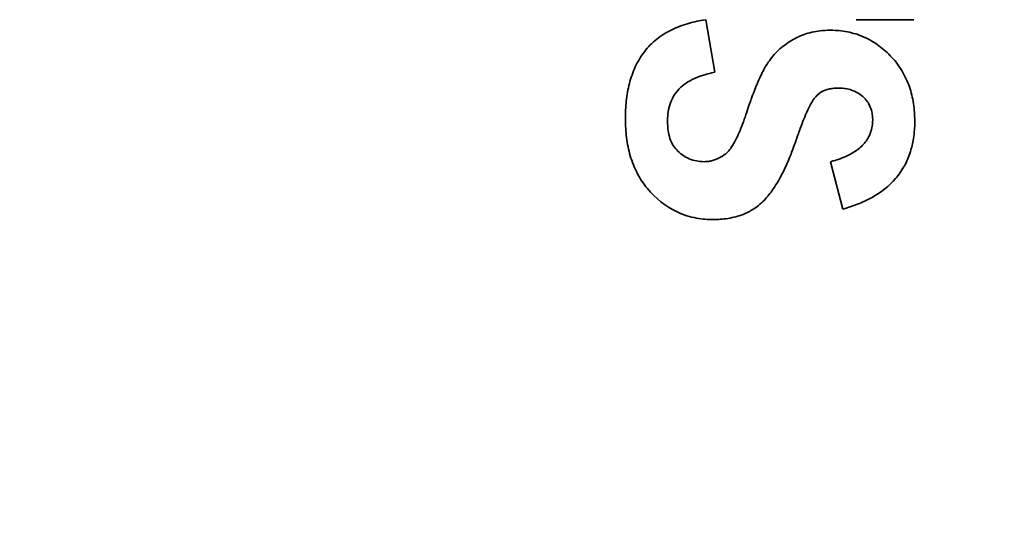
# Model space of a CAD drawing. Header units: millimetres. Extents: x 0 to 7128, y 0 to 5040.
# Tile 46 of 95: x 1223.61 to 1236.61, y 2845.35 to 2852. Entities that reach past the tile are written whole.
import ezdxf

# ---------------------------------------------------------------- set-up
doc = ezdxf.new("R2010")
doc.units = ezdxf.units.MM
doc.header["$LTSCALE"] = 12
doc.layers.add('Spigoli visibili(ISO)', color=7, linetype='Continuous', lineweight=35)

msp = doc.modelspace()

# ---------------------------------------------------------------- linework, layer by layer
at = {"layer": 'Spigoli visibili(ISO)'}
for p, q in [((1232.668, 2851.9981), (1232.7874, 2851.3036)), ((1235.4154, 2851.9981), (1234.6515, 2851.9981)), ((1234.4757, 2849.4981), (1234.3151, 2850.1231))]:
    msp.add_line(p, q, dxfattribs=at)
msp.add_arc((1186.6778, 2863.9078), 60.325, 285.46601, 74.53399, dxfattribs=at)
msp.add_arc((1186.6778, 2863.9078), 60.325, 285.46601, 74.53399, dxfattribs=at)
for points, knots in [([(1219.9525, 2813.5898), (1220.1349, 2813.7104), (1220.3167, 2813.832), (1220.4978, 2813.9547), (1221.8523, 2814.8718), (1223.1674, 2815.8423), (1224.443, 2816.8664), (1225.7186, 2817.8904), (1226.9505, 2818.9646), (1228.1387, 2820.0889), (1229.3269, 2821.2132), (1230.4675, 2822.3838), (1231.5605, 2823.6009), (1232.6535, 2824.8179), (1233.6953, 2826.0774), (1234.6858, 2827.3791), (1235.6763, 2828.6809), (1236.6123, 2830.0208), (1237.4938, 2831.3987), (1238.3753, 2832.7766), (1239.1994, 2834.1881), (1239.9661, 2835.6331), (1240.7328, 2837.078), (1241.4396, 2838.5518), (1242.0864, 2840.0543), (1242.7332, 2841.5568), (1243.318, 2843.083), (1243.8406, 2844.6331), (1244.3633, 2846.1832), (1244.8222, 2847.7519), (1245.2172, 2849.3392), (1245.6123, 2850.9266), (1245.9422, 2852.5274), (1246.207, 2854.1416), (1246.3692, 2855.1302), (1246.5067, 2856.1219), (1246.6194, 2857.1166)], [26.8170523, 26.8170523, 26.8170523, 26.8170523, 27.7447228, 27.7447228, 27.7447228, 34.6809035, 34.6809035, 34.6809035, 41.6170842, 41.6170842, 41.6170842, 48.5532649, 48.5532649, 48.5532649, 55.4894456, 55.4894456, 55.4894456, 62.4256264, 62.4256264, 62.4256264, 69.3618071, 69.3618071, 69.3618071, 76.2979878, 76.2979878, 76.2979878, 83.2341685, 83.2341685, 83.2341685, 90.1703492, 90.1703492, 90.1703492, 97.1065299, 97.1065299, 97.1065299, 101.3547302, 101.3547302, 101.3547302, 101.3547302]), ([(1231.6068, 2850.6895), (1231.6078, 2850.7416), (1231.6089, 2850.7806), (1231.61, 2850.8066), (1231.6118, 2850.8468), (1231.6146, 2850.8857), (1231.6185, 2850.9235), (1231.6271, 2851.0054), (1231.6406, 2851.0823), (1231.6592, 2851.1541), (1231.6793, 2851.232), (1231.7054, 2851.3055), (1231.7375, 2851.3748), (1231.7551, 2851.413), (1231.7731, 2851.4477), (1231.7914, 2851.4788), (1231.8106, 2851.5116), (1231.8326, 2851.5439), (1231.8574, 2851.5756), (1231.9069, 2851.639), (1231.9617, 2851.6946), (1232.0216, 2851.7422), (1232.0811, 2851.7895), (1232.1472, 2851.8309), (1232.22, 2851.8662), (1232.2868, 2851.8987), (1232.3597, 2851.9264), (1232.4388, 2851.9496), (1232.4775, 2851.9609), (1232.5154, 2851.9703), (1232.5526, 2851.9779), (1232.5781, 2851.9831), (1232.6165, 2851.9898), (1232.668, 2851.9981)], [0, 0, 0, 0, 0.0625, 0.0625, 0.0625, 0.125, 0.125, 0.125, 0.25, 0.25, 0.25, 0.375, 0.375, 0.375, 0.4375, 0.4375, 0.4375, 0.5, 0.5, 0.5, 0.625, 0.625, 0.625, 0.75, 0.75, 0.75, 0.875, 0.875, 0.875, 0.9375, 0.9375, 0.9375, 0.99999999, 0.99999999, 0.99999999, 0.99999999]), ([(1233.1975, 2850.7459), (1233.2278, 2850.8359), (1233.2511, 2850.9032), (1233.2672, 2850.9479), (1233.2929, 2851.0192), (1233.3187, 2851.0856), (1233.3446, 2851.1471), (1233.3768, 2851.2236), (1233.4069, 2851.2881), (1233.435, 2851.3406), (1233.4707, 2851.4074), (1233.5103, 2851.4665), (1233.5539, 2851.5178), (1233.5999, 2851.5721), (1233.6518, 2851.6208), (1233.7096, 2851.6638), (1233.7686, 2851.7077), (1233.8297, 2851.7441), (1233.893, 2851.773), (1233.9542, 2851.801), (1234.0219, 2851.8228), (1234.0962, 2851.8383), (1234.1314, 2851.8456), (1234.1666, 2851.8508), (1234.2019, 2851.8538), (1234.2255, 2851.8558), (1234.2611, 2851.8576), (1234.3086, 2851.8592)], [0, 0, 0, 0, 0.125, 0.125, 0.125, 0.25, 0.25, 0.25, 0.375, 0.375, 0.375, 0.5, 0.5, 0.5, 0.625, 0.625, 0.625, 0.75, 0.75, 0.75, 0.875, 0.875, 0.875, 0.9375, 0.9375, 0.9375, 1, 1, 1, 1]), ([(1234.3086, 2851.8592), (1234.3595, 2851.8577), (1234.3977, 2851.8559), (1234.4231, 2851.8537), (1234.4609, 2851.8505), (1234.4987, 2851.8452), (1234.5365, 2851.8377), (1234.6109, 2851.8231), (1234.6836, 2851.8), (1234.7545, 2851.7686), (1234.8266, 2851.7366), (1234.8926, 2851.6984), (1234.9525, 2851.654), (1235.0125, 2851.6095), (1235.0692, 2851.5584), (1235.1227, 2851.5008), (1235.1755, 2851.4439), (1235.2211, 2851.3828), (1235.2595, 2851.3175), (1235.2996, 2851.2492), (1235.3318, 2851.1801), (1235.3561, 2851.11)], [0, 0, 0, 0, 0.0625, 0.0625, 0.0625, 0.125, 0.125, 0.125, 0.25, 0.25, 0.25, 0.375, 0.375, 0.375, 0.5, 0.5, 0.5, 0.625, 0.625, 0.625, 0.75, 0.75, 0.75, 0.75]), ([(1232.7874, 2851.3036), (1232.7333, 2851.2925), (1232.6931, 2851.2833), (1232.6665, 2851.2762), (1232.6266, 2851.2654), (1232.5875, 2851.252), (1232.5494, 2851.2359), (1232.464, 2851.1999), (1232.3941, 2851.1566), (1232.3395, 2851.106), (1232.2786, 2851.0495), (1232.233, 2850.9813), (1232.2028, 2850.9015), (1232.1882, 2850.8629), (1232.1778, 2850.8229), (1232.1718, 2850.7815), (1232.1678, 2850.7543), (1232.1646, 2850.7131), (1232.1624, 2850.658)], [0, 0, 0, 0, 0.125, 0.125, 0.125, 0.25, 0.25, 0.25, 0.5, 0.5, 0.5, 0.75, 0.75, 0.75, 0.875, 0.875, 0.875, 1, 1, 1, 1]), ([(1234.4236, 2851.0953), (1234.3964, 2851.0943), (1234.3761, 2851.0933), (1234.3625, 2851.0922), (1234.3405, 2851.0904), (1234.3203, 2851.0876), (1234.3021, 2851.0837), (1234.2602, 2851.0748), (1234.2223, 2851.06), (1234.1884, 2851.0394), (1234.1536, 2851.0182), (1234.1236, 2850.9908), (1234.0986, 2850.9573), (1234.0817, 2850.9348), (1234.0611, 2850.8997), (1234.0367, 2850.852), (1234.026, 2850.8311), (1234.009, 2850.794), (1233.9859, 2850.7408), (1233.9696, 2850.7036), (1233.9543, 2850.6659), (1233.9398, 2850.6277), (1233.9208, 2850.5776), (1233.9065, 2850.5394), (1233.897, 2850.5131), (1233.8877, 2850.4873), (1233.8745, 2850.4488), (1233.8572, 2850.3976)], [0, 0, 0, 0, 0.0625, 0.0625, 0.0625, 0.125, 0.125, 0.125, 0.25, 0.25, 0.25, 0.375, 0.375, 0.375, 0.5, 0.5, 0.5, 0.625, 0.625, 0.625, 0.75, 0.75, 0.75, 0.875, 0.875, 0.875, 1, 1, 1, 1]), ([(1234.8707, 2850.6775), (1234.8693, 2850.7158), (1234.867, 2850.7442), (1234.8637, 2850.7629), (1234.8593, 2850.7888), (1234.851, 2850.8161), (1234.839, 2850.8448), (1234.8268, 2850.8738), (1234.8132, 2850.8988), (1234.7979, 2850.92), (1234.7824, 2850.9416), (1234.763, 2850.9626), (1234.7397, 2850.9828), (1234.6964, 2851.0206), (1234.6472, 2851.049), (1234.5922, 2851.0682), (1234.5646, 2851.0778), (1234.5369, 2851.0846), (1234.509, 2851.0886), (1234.4902, 2851.0913), (1234.4617, 2851.0935), (1234.4236, 2851.0953)], [0, 0, 0, 0, 0.125, 0.125, 0.125, 0.25, 0.25, 0.25, 0.375, 0.375, 0.375, 0.5, 0.5, 0.5, 0.75, 0.75, 0.75, 0.875, 0.875, 0.875, 1, 1, 1, 1]), ([(1235.3561, 2851.11), (1235.3796, 2851.0423), (1235.3974, 2850.9681), (1235.4095, 2850.8875), (1235.4153, 2850.849), (1235.4194, 2850.8111), (1235.4218, 2850.7736), (1235.4235, 2850.7482), (1235.425, 2850.71), (1235.4262, 2850.6591)], [0.75, 0.75, 0.75, 0.75, 0.875, 0.875, 0.875, 0.9375, 0.9375, 0.9375, 1, 1, 1, 1]), ([(1232.6474, 2850.1231), (1232.6724, 2850.124), (1232.691, 2850.1252), (1232.7033, 2850.1267), (1232.7207, 2850.1288), (1232.7389, 2850.1328), (1232.758, 2850.1386), (1232.7931, 2850.1493), (1232.8276, 2850.1635), (1232.8615, 2850.1814), (1232.8965, 2850.2), (1232.9268, 2850.2217), (1232.9522, 2850.2467), (1232.9658, 2850.26), (1232.9781, 2850.274), (1232.9892, 2850.2887), (1232.9987, 2850.3012), (1233.009, 2850.3167), (1233.0204, 2850.3353), (1233.0392, 2850.3662), (1233.0573, 2850.3989), (1233.0745, 2850.4333), (1233.0885, 2850.4614), (1233.1037, 2850.4956), (1233.1199, 2850.5357), (1233.1372, 2850.5785), (1233.1508, 2850.6133), (1233.1607, 2850.6401), (1233.1693, 2850.6635), (1233.1816, 2850.6987), (1233.1975, 2850.7459)], [0, 0, 0, 0, 0.0625, 0.0625, 0.0625, 0.125, 0.125, 0.125, 0.25, 0.25, 0.25, 0.375, 0.375, 0.375, 0.4375, 0.4375, 0.4375, 0.5, 0.5, 0.5, 0.625, 0.625, 0.625, 0.75, 0.75, 0.75, 0.875, 0.875, 0.875, 1, 1, 1, 1]), ([(1232.757, 2849.3592), (1232.7023, 2849.3605), (1232.6613, 2849.3624), (1232.634, 2849.365), (1232.595, 2849.3688), (1232.5545, 2849.3753), (1232.5124, 2849.3846), (1232.4258, 2849.4037), (1232.3483, 2849.4302), (1232.2797, 2849.4639), (1232.1348, 2849.5351), (1232.0074, 2849.6369), (1231.8975, 2849.7691), (1231.8449, 2849.8322), (1231.7996, 2849.9006), (1231.7616, 2849.974), (1231.7257, 2850.0432), (1231.6954, 2850.1194), (1231.6707, 2850.2026), (1231.6484, 2850.2777), (1231.632, 2850.3581), (1231.6214, 2850.4437), (1231.6164, 2850.4838), (1231.6129, 2850.5247), (1231.6107, 2850.5664), (1231.6093, 2850.5937), (1231.608, 2850.6347), (1231.6068, 2850.6895)], [0, 0, 0, 0, 0.0625, 0.0625, 0.0625, 0.125, 0.125, 0.125, 0.25, 0.25, 0.25, 0.5, 0.5, 0.5, 0.625, 0.625, 0.625, 0.75, 0.75, 0.75, 0.875, 0.875, 0.875, 0.9375, 0.9375, 0.9375, 1, 1, 1, 1]), ([(1232.1624, 2850.658), (1232.1638, 2850.6127), (1232.1657, 2850.5788), (1232.168, 2850.5564), (1232.1716, 2850.521), (1232.1779, 2850.4876), (1232.1868, 2850.4564), (1232.2065, 2850.3874), (1232.2388, 2850.3282), (1232.2836, 2850.2789), (1232.3054, 2850.2549), (1232.3309, 2850.2327), (1232.3603, 2850.2121), (1232.3903, 2850.1911), (1232.4197, 2850.1743), (1232.4486, 2850.1616), (1232.4788, 2850.1483), (1232.5113, 2850.1387), (1232.5461, 2850.1327), (1232.5685, 2850.1289), (1232.6022, 2850.1256), (1232.6474, 2850.1231)], [0, 0, 0, 0, 0.125, 0.125, 0.125, 0.25, 0.25, 0.25, 0.5, 0.5, 0.5, 0.625, 0.625, 0.625, 0.75, 0.75, 0.75, 0.875, 0.875, 0.875, 1, 1, 1, 1]), ([(1234.3151, 2850.1231), (1234.3607, 2850.136), (1234.3947, 2850.1462), (1234.4172, 2850.1536), (1234.4522, 2850.1651), (1234.4853, 2850.1779), (1234.5165, 2850.192), (1234.5866, 2850.2236), (1234.647, 2850.2608), (1234.6975, 2850.3034), (1234.7366, 2850.3363), (1234.7684, 2850.3712), (1234.7931, 2850.4081), (1234.806, 2850.4274), (1234.8175, 2850.4481), (1234.8276, 2850.4702), (1234.8429, 2850.5039), (1234.8539, 2850.5376), (1234.8605, 2850.5716), (1234.865, 2850.5949), (1234.8684, 2850.6303), (1234.8707, 2850.6775)], [0.00000004, 0.00000004, 0.00000004, 0.00000004, 0.125, 0.125, 0.125, 0.25, 0.25, 0.25, 0.5, 0.5, 0.5, 0.66666667, 0.66666667, 0.66666667, 0.75, 0.75, 0.75, 0.875, 0.875, 0.875, 1, 1, 1, 1]), ([(1235.4262, 2850.6591), (1235.4257, 2850.6073), (1235.4244, 2850.5684), (1235.4225, 2850.5424), (1235.4199, 2850.5086), (1235.4152, 2850.47), (1235.4083, 2850.4265), (1235.3985, 2850.3644), (1235.3853, 2850.3076), (1235.3689, 2850.2561), (1235.3592, 2850.2258), (1235.3474, 2850.1939), (1235.3335, 2850.1602), (1235.3186, 2850.1242), (1235.3041, 2850.0935), (1235.2899, 2850.0679), (1235.2764, 2850.0434), (1235.2582, 2850.0146), (1235.2355, 2849.9814), (1235.214, 2849.9501), (1235.1934, 2849.923), (1235.1737, 2849.9001), (1235.0896, 2849.8025), (1234.9834, 2849.7184), (1234.855, 2849.6477), (1234.7983, 2849.6165), (1234.7366, 2849.5878), (1234.6698, 2849.5615), (1234.6375, 2849.5488), (1234.6055, 2849.5374), (1234.5736, 2849.5272), (1234.552, 2849.5203), (1234.5194, 2849.5106), (1234.4757, 2849.4981)], [0, 0, 0, 0, 0.0714286, 0.0714286, 0.0714286, 0.1428571, 0.1428571, 0.1428571, 0.25, 0.25, 0.25, 0.3125, 0.3125, 0.3125, 0.375, 0.375, 0.375, 0.4375, 0.4375, 0.4375, 0.5, 0.5, 0.5, 0.75, 0.75, 0.75, 0.875, 0.875, 0.875, 0.9375, 0.9375, 0.9375, 1, 1, 1, 1]), ([(1233.8572, 2850.3976), (1233.8278, 2850.3153), (1233.8038, 2850.2511), (1233.7853, 2850.2052), (1233.7571, 2850.1352), (1233.7296, 2850.0724), (1233.703, 2850.017), (1233.6736, 2849.9559), (1233.6407, 2849.8959), (1233.6045, 2849.8368), (1233.5619, 2849.7675), (1233.5228, 2849.7114), (1233.487, 2849.6684), (1233.4663, 2849.6435), (1233.4431, 2849.6184), (1233.4172, 2849.5931), (1233.3909, 2849.5672), (1233.3649, 2849.5449), (1233.3394, 2849.5261), (1233.3181, 2849.5105), (1233.2953, 2849.4954), (1233.2708, 2849.4809), (1233.2367, 2849.4607), (1233.1997, 2849.4429), (1233.1597, 2849.4277), (1233.1248, 2849.4143), (1233.0923, 2849.4036), (1233.0622, 2849.3955), (1233.0338, 2849.3878), (1233.0002, 2849.3808), (1232.9616, 2849.3746), (1232.9236, 2849.3685), (1232.8896, 2849.3644), (1232.8596, 2849.3623), (1232.8369, 2849.3607), (1232.8027, 2849.3597), (1232.757, 2849.3592)], [0, 0, 0, 0, 0.125, 0.125, 0.125, 0.25, 0.25, 0.25, 0.375, 0.375, 0.375, 0.5, 0.5, 0.5, 0.5625, 0.5625, 0.5625, 0.625, 0.625, 0.625, 0.675, 0.675, 0.675, 0.75, 0.75, 0.75, 0.8125, 0.8125, 0.8125, 0.875, 0.875, 0.875, 0.9375, 0.9375, 0.9375, 1, 1, 1, 1])]:
    msp.add_open_spline(points, degree=3, knots=knots, dxfattribs=at)

doc.saveas('drawing.dxf')
